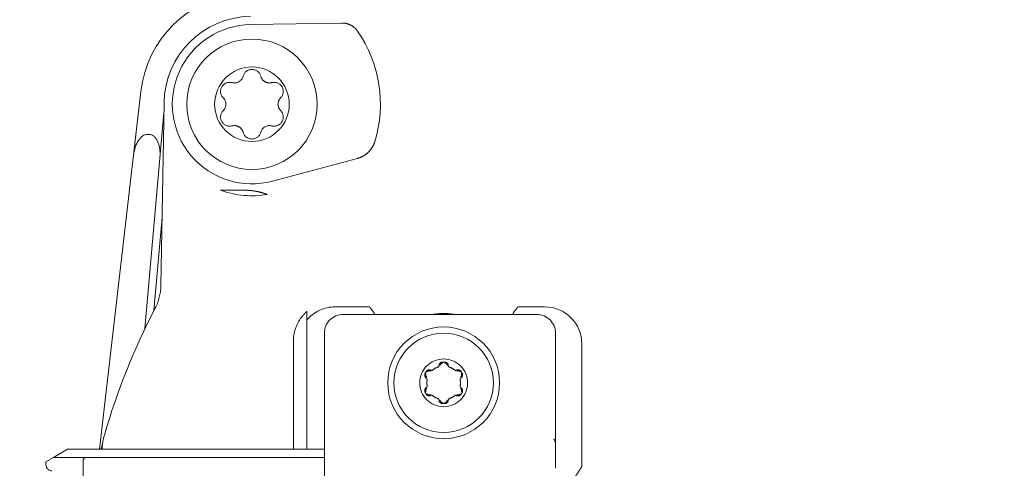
# Model space of a CAD drawing. Header units: millimetres. Extents: x -25606 to 96684, y -22894 to 47132.
# Tile 72 of 89: x 9481 to 9560, y 7651 to 7687. Entities that reach past the tile are written whole.
import ezdxf

# ---------------------------------------------------------------- set-up
doc = ezdxf.new("R2010")
doc.units = ezdxf.units.MM
doc.header["$LTSCALE"] = 50
doc.linetypes.add('A_CARA_16', pattern=[11.4, 6, -1.8, 0, -1.8, 0, -1.8])
doc.layers.add('CA_TG', color=9, linetype='A_CARA_16', lineweight=13)

# ---------------------------------------------------------------- blocks, each defined once
blk = doc.blocks.new('tg')
h = blk.add_hatch()
h.set_pattern_fill('ANSI31', color=252, scale=254, angle=345.00002, style=0)
h.set_pattern_definition([(30, (1065.013, 4011), (-15.87501, 27.4963), [])])
edge = h.paths.add_edge_path()
edge.add_spline(control_points=[(5561.441, 7111.518), (5560.766, 7111.632), (5560.099, 7111.752), (5559.441, 7111.878)], knot_values=[13.825662, 13.825662, 13.825662, 13.825662, 14.000098, 14.000098, 14.000098, 14.000098], degree=3, periodic=0)
edge.add_line((5559.441, 7111.878), (5559.441, 7111.88))
edge.add_line((5559.441, 7111.88), (5559.441, 7148.08))
edge.add_line((5559.441, 7148.08), (5561.441, 7148.08))
edge.add_line((5561.441, 7148.08), (5561.441, 7111.52))
edge.add_line((5561.441, 7111.52), (5561.441, 7111.518))
edge = h.paths.add_edge_path()
edge.add_line((4448.441, 6141.464), (4448.441, 6226.45))
edge.add_spline(control_points=[(4448.441, 6226.45), (4449.111, 6226.217), (4449.778, 6225.972), (4450.441, 6225.717)], knot_values=[10.864235, 10.864235, 10.864235, 10.864235, 11.074814, 11.074814, 11.074814, 11.074814], degree=3, periodic=0)
edge.add_line((4450.441, 6225.717), (4450.441, 6225.717))
edge.add_line((4450.441, 6225.717), (4450.441, 6142.044))
edge.add_spline(control_points=[(4450.441, 6142.044), (4450.267, 6141.99), (4450.092, 6141.937), (4449.427, 6141.737), (4448.935, 6141.597), (4448.441, 6141.464)], knot_values=[22.713594, 22.713594, 22.713594, 22.713594, 22.768373, 22.768373, 22.922016, 22.922016, 22.922016, 22.922016], degree=3, periodic=0)
edge = h.paths.add_edge_path()
edge.add_ellipse((5557.441, 6158.55), major_axis=(-3, 4), ratio=1, start_angle=270, end_angle=299.55192)
edge.add_line((5559.441, 6163.132), (5559.441, 6212.819))
edge.add_line((5559.441, 6212.819), (5559.441, 6212.819))
edge.add_spline(control_points=[(5559.441, 6212.819), (5559.828, 6212.951), (5560.218, 6213.075), (5560.886, 6213.274), (5561.163, 6213.352), (5561.441, 6213.427)], knot_values=[5.579232, 5.579232, 5.579232, 5.579232, 5.705995, 5.705995, 5.795124, 5.795124, 5.795124, 5.795124], degree=3, periodic=0)
edge.add_line((5561.441, 6213.427), (5561.441, 6161.55))
at = {"color": 252}
for p, q in [((5424.749, 6713.814), (5417.403, 6713.686)), ((5408.574, 6708.306), (5405.258, 6679.5)), ((5410.442, 6707.4), (5410.184, 6692.647)), ((5410.428, 6706.592), (5408.907, 6689.211)), ((5409.105, 6704.85), (5409.238, 6704.85)), ((5426.008, 6702.916), (5419.174, 6701.085)), ((5414.999, 6700.35), (5416.941, 6700.35)), ((5410.281, 6698.161), (5409.624, 6690.66)), ((5421.941, 6679.5), (5421.941, 6690.609)), ((5426.965, 6690.968), (5424.219, 6690.968)), ((5441.063, 6690.968), (5438.917, 6690.968)), ((5424.841, 6690.35), (5440.441, 6690.35)), ((5420.852, 6679.5), (5420.852, 6688.211)), ((5423.341, 6640.85), (5423.341, 6688.85)), ((5441.941, 6688.85), (5441.941, 6679.94)), ((5444.059, 6678.113), (5444.059, 6687.972)), ((5401.547, 6678.85), (5402.673, 6679.5)), ((5423.341, 6679.5), (5402.673, 6679.5)), ((5441.941, 6679.94), (5441.941, 6678.603)), ((5400.941, 6678.5), (5401.547, 6678.85)), ((5423.341, 6678.85), (5401.547, 6678.85)), ((5400.941, 6678.5), (5400.941, 6678.263)), ((5403.941, 6674.995), (5403.941, 6678.6))]:
    blk.add_line(p, q, dxfattribs=at)
for centre, radius in [((5417.515, 6707.276), 5.25), ((5417.515, 6707.276), 3), ((5432.941, 6684.85), 4.5), ((5432.941, 6684.85), 4), ((5432.941, 6684.85), 1.923)]:
    blk.add_circle(centre, radius, dxfattribs=at)
for centre, radius, start, end in [((5417.514, 6707.276), 9, 95.80503, 173.43321), ((5417.514, 6707.276), 7.074, 91, 179), ((5417.514, 6707.276), 6.41, 91, 285), ((5417.514, 6707.276), 10.337, 343.05673, 34.7594), ((5459.751, 6665.192), 53.36, 119.00662, 119.00664), ((5416.102, 6709.723), 0.731, 255, 345), ((5417.515, 6709.345), 0.731, 15, 165), ((5418.928, 6709.723), 0.731, 195, 285), ((5415.723, 6708.31), 0.731, 75, 225), ((5419.306, 6708.31), 0.731, 315, 105), ((5414.689, 6707.276), 0.731, 315, 45), ((5420.341, 6707.276), 0.731, 135, 225), ((5415.723, 6706.242), 0.731, 135, 285), ((5419.306, 6706.242), 0.731, 255, 45), ((5416.102, 6704.829), 0.731, 15, 105), ((5417.515, 6705.207), 0.731, 195, 345), ((5418.928, 6704.829), 0.731, 75, 165), ((5417.514, 6707.276), 7.369, 250.03756, 279.64741), ((5406.188, 6692.717), 3.997, 332.59633, 359.00022), ((5459.941, 6664.85), 56.55, 152.59655, 163.78798), ((5423.941, 6688.35), 4, 40.52897, 40.88019), ((5441.941, 6688.35), 4, 139.11981, 139.47103), ((5424.841, 6688.85), 1.5, 90, 180), ((5432.941, 6684.85), 5.579, 80.37235, 99.62765), ((5432.941, 6684.85), 1.675, 146.87322, 153.12678), ((5432.941, 6684.85), 1.35, 109.12235, 130.87766), ((5432.941, 6684.85), 1.675, 86.87322, 93.12678), ((5432.941, 6684.85), 1.35, 49.12235, 70.87765), ((5432.941, 6684.85), 1.675, 26.87322, 33.12678), ((5432.941, 6684.85), 1.35, 169.12235, 190.87765), ((5432.941, 6684.85), 1.35, 349.12235, 10.87765), ((5432.941, 6684.85), 1.675, 206.87322, 213.12678), ((5432.941, 6684.85), 1.35, 229.12235, 250.87765), ((5432.941, 6684.85), 1.35, 289.12235, 310.87766), ((5432.941, 6684.85), 1.675, 326.87322, 333.12678), ((5432.941, 6684.85), 1.675, 266.87322, 273.12678), ((5410.438, 6679.243), 4.997, 163.78793, 177.05454), ((5459.941, 6664.85), 56.5, 164.53656, 164.97194), ((5404.191, 6678.6), 0.25, 89.99961, 179.99974), ((5401.441, 6678.263), 0.5, 180.00271, 268.00355), ((5432.941, 6684.85), 13, 328.62682, 328.78454)]:
    blk.add_arc(centre, radius, start, end, dxfattribs=at)
for centre, major_axis, ratio, start_param, end_param in [((5411.896, 6723.375), (-1.446, -16.521), 0.017389, 0.158759, 0.158767), ((5408.971, 6703.016), (0.19, 1.831), 0.543326, 0.056275, 1.550006), ((5409.111, 6703.016), (-0.181, -1.831), 0.54351, 1.591589, 3.195288), ((5424.227, 6687.964), (2.127, -2.127), 0.997265, 2.357564, 3.219712), ((5441.055, 6687.964), (-2.127, -2.127), 0.997265, 2.357564, 3.925621), ((5440.441, 6688.85), (-1.5, 0), 0.999848, 3.141612, 4.712408), ((5441.926, 6678.582), (-0.001, -0.501), 0.030598, 0.85965, 1.612772)]:
    blk.add_ellipse(centre, major_axis=major_axis, ratio=ratio, start_param=start_param, end_param=end_param, dxfattribs=at)
for points, knots in [([(4992.93, 6595.835), (4997.012, 6595.835), (4998.996, 6596.198), (5004.328, 6598.237), (5007.126, 6599.639), (5019.365, 6606.83), (5032.556, 6615.852), (5082.676, 6648.222), (5130.585, 6677.421), (5242.37, 6741.852), (5303.211, 6776.118), (5372.367, 6815.636), (5392.045, 6826.92), (5416.135, 6840.178), (5423.285, 6843.995), (5436.021, 6850.337), (5441.629, 6852.891), (5451.629, 6856.628), (5456.107, 6857.928), (5465.421, 6859.318), (5470.309, 6859.231), (5478.759, 6857.393), (5482.324, 6855.968), (5486.822, 6853.68), (5487.974, 6853.047), (5489.118, 6852.387)], [1, 1, 1, 1, 1.148821, 1.148821, 1.255648, 1.255648, 1.507157, 1.507157, 1.907157, 1.907157, 2.307157, 2.307157, 2.507157, 2.507157, 2.607157, 2.607157, 2.705367, 2.705367, 2.794757, 2.794757, 2.890784, 2.890784, 2.971439, 2.971439, 3, 3, 3, 3]), ([(4992.93, 6570.835), (5000.411, 6570.835), (5007.646, 6572.367), (5021.457, 6578.665), (5028.381, 6583.126), (5058.411, 6602.719), (5092.694, 6625.275), (5190.181, 6683.366), (5252.502, 6718.553), (5333.623, 6764.696), (5358.493, 6778.926), (5400.888, 6803.121), (5418.438, 6813.094), (5438.893, 6823.9), (5444.753, 6826.813), (5457.154, 6832.294), (5462.343, 6833.748), (5467.523, 6834.191), (5468.795, 6834.05), (5471.598, 6833.263), (5473.06, 6832.669), (5475.494, 6831.374), (5476.04, 6831.07), (5476.618, 6830.736)], [1, 1, 1, 1, 1.178713, 1.178713, 1.361279, 1.361279, 1.761279, 1.761279, 2.161279, 2.161279, 2.361279, 2.361279, 2.561279, 2.561279, 2.661279, 2.661279, 2.813576, 2.813576, 2.906423, 2.906423, 2.980207, 2.980207, 3, 3, 3, 3]), ([(5424.749, 6713.814), (5424.87, 6713.816), (5424.99, 6713.803), (5425.23, 6713.749), (5425.347, 6713.706), (5425.569, 6713.592), (5425.673, 6713.522), (5425.857, 6713.36), (5425.938, 6713.269), (5426.006, 6713.17)], [0.000001, 0.000001, 0.000001, 0.000001, 0.0362646, 0.0362646, 0.073653, 0.073653, 0.1110568, 0.1110568, 0.1473352, 0.1473352, 0.1473352, 0.1473352]), ([(5427.402, 6704.264), (5427.354, 6704.105), (5427.286, 6703.953), (5427.111, 6703.664), (5427.003, 6703.529), (5426.756, 6703.29), (5426.618, 6703.187), (5426.323, 6703.022), (5426.168, 6702.959), (5426.008, 6702.916)], [0.000001, 0.000001, 0.000001, 0.000001, 0.0498692, 0.0498692, 0.1014069, 0.1014069, 0.1529418, 0.1529418, 0.2028073, 0.2028073, 0.2028073, 0.2028073]), ([(5417.707, 6700.291), (5417.696, 6700.293), (5417.684, 6700.294), (5417.673, 6700.296), (5417.662, 6700.298), (5417.651, 6700.299), (5417.64, 6700.301), (5417.629, 6700.302), (5417.618, 6700.304), (5417.607, 6700.305), (5417.597, 6700.307), (5417.586, 6700.308), (5417.575, 6700.31), (5417.564, 6700.311), (5417.554, 6700.312), (5417.543, 6700.314), (5417.532, 6700.315), (5417.521, 6700.316), (5417.51, 6700.317), (5417.499, 6700.319), (5417.489, 6700.32), (5417.478, 6700.321), (5417.466, 6700.322), (5417.455, 6700.323), (5417.444, 6700.325), (5417.433, 6700.326), (5417.421, 6700.327), (5417.41, 6700.328), (5417.398, 6700.329), (5417.386, 6700.33), (5417.374, 6700.331), (5417.362, 6700.332), (5417.349, 6700.333), (5417.336, 6700.334), (5417.322, 6700.335), (5417.308, 6700.336), (5417.294, 6700.338), (5417.279, 6700.339), (5417.263, 6700.34), (5417.247, 6700.341), (5417.23, 6700.342), (5417.213, 6700.343), (5417.196, 6700.344), (5417.178, 6700.344), (5417.162, 6700.345), (5417.145, 6700.346), (5417.129, 6700.347), (5417.112, 6700.347), (5417.097, 6700.348), (5417.081, 6700.348), (5417.066, 6700.348), (5417.053, 6700.349), (5417.039, 6700.349), (5417.026, 6700.349), (5417.013, 6700.349), (5417.001, 6700.35), (5416.988, 6700.35), (5416.976, 6700.35), (5416.964, 6700.35), (5416.952, 6700.35), (5416.941, 6700.35)], [0, 0, 0, 0, 0.05, 0.05, 0.05, 0.1, 0.1, 0.1, 0.15, 0.15, 0.15, 0.2, 0.2, 0.2, 0.25, 0.25, 0.25, 0.3, 0.3, 0.3, 0.35, 0.35, 0.35, 0.4, 0.4, 0.4, 0.45, 0.45, 0.45, 0.5, 0.5, 0.5, 0.55, 0.55, 0.55, 0.6, 0.6, 0.6, 0.65, 0.65, 0.65, 0.7, 0.7, 0.7, 0.75, 0.75, 0.75, 0.8, 0.8, 0.8, 0.85, 0.85, 0.85, 0.9, 0.9, 0.9, 0.95, 0.95, 0.95, 1, 1, 1, 1]), ([(5417.707, 6700.291), (5417.714, 6700.29), (5417.726, 6700.288), (5417.765, 6700.282), (5417.801, 6700.276), (5417.957, 6700.247), (5418.102, 6700.216), (5418.394, 6700.136), (5418.561, 6700.084), (5418.749, 6700.011)], [0.6702048, 0.6702048, 0.6702048, 0.6702048, 0.6986308, 0.6986308, 0.7406835, 0.7406835, 0.8154998, 0.8154998, 0.877614, 0.877614, 0.877614, 0.877614]), ([(5421.524, 6690.15), (5421.59, 6690.233), (5421.659, 6690.314), (5421.799, 6690.467), (5421.869, 6690.538), (5421.941, 6690.609)], [-0.06204497, -0.06204497, -0.06204497, -0.06204497, -0.03013339, -0.03013339, -0.00000398, -0.00000398, -0.00000398, -0.00000398]), ([(5426.981, 6690.949), (5426.992, 6690.937), (5427.037, 6690.885), (5427.182, 6690.697), (5427.288, 6690.549), (5427.393, 6690.371), (5427.399, 6690.361), (5427.405, 6690.35)], [0.6308619, 0.6308619, 0.6308619, 0.6308619, 0.698277, 0.698277, 0.7761204, 0.7761204, 0.7809045, 0.7809045, 0.7809045, 0.7809045]), ([(5438.477, 6690.35), (5438.483, 6690.361), (5438.489, 6690.371), (5438.594, 6690.549), (5438.7, 6690.697), (5438.845, 6690.885), (5438.89, 6690.937), (5438.901, 6690.949)], [-0.7809324, -0.7809324, -0.7809324, -0.7809324, -0.7761483, -0.7761483, -0.6983049, -0.6983049, -0.6308897, -0.6308897, -0.6308897, -0.6308897]), ([(5420.852, 6688.211), (5420.852, 6688.56), (5420.91, 6688.907), (5421.139, 6689.567), (5421.308, 6689.876), (5421.524, 6690.15)], [-0.2096, -0.2096, -0.2096, -0.2096, -0.10475, -0.10475, -0.0000033, -0.0000033, -0.0000033, -0.0000033]), ([(5431.941, 6685.86), (5431.926, 6685.869), (5431.911, 6685.876), (5431.852, 6685.898), (5431.805, 6685.904), (5431.719, 6685.896), (5431.675, 6685.883), (5431.597, 6685.836), (5431.563, 6685.803), (5431.538, 6685.765)], [0.00921907, 0.00921907, 0.00921907, 0.00921907, 0.01479338, 0.01479338, 0.02958676, 0.02958676, 0.04303021, 0.04303021, 0.05647367, 0.05647367, 0.05647367, 0.05647367]), ([(5431.871, 6685.791), (5431.84, 6685.808), (5431.808, 6685.816), (5431.774, 6685.815), (5431.74, 6685.815), (5431.704, 6685.806), (5431.674, 6685.791), (5431.644, 6685.775), (5431.619, 6685.754), (5431.6, 6685.725)], [0, 0, 0, 0, 0.3333333, 0.3333333, 0.3333333, 0.6666667, 0.6666667, 0.6666667, 1, 1, 1, 1]), ([(5431.941, 6685.861), (5431.944, 6685.858), (5431.948, 6685.856), (5431.965, 6685.849), (5431.978, 6685.846), (5432.002, 6685.846), (5432.014, 6685.848), (5432.037, 6685.856), (5432.048, 6685.863), (5432.057, 6685.871)], [0.00283526, 0.00283526, 0.00283526, 0.00283526, 0.00430568, 0.00430568, 0.00861135, 0.00861135, 0.01217409, 0.01217409, 0.01573684, 0.01573684, 0.01573684, 0.01573684]), ([(5432.499, 6686.126), (5432.51, 6686.129), (5432.521, 6686.136), (5432.54, 6686.151), (5432.547, 6686.161), (5432.559, 6686.182), (5432.564, 6686.195), (5432.566, 6686.213), (5432.566, 6686.217), (5432.566, 6686.221)], [0.05014412, 0.05014412, 0.05014412, 0.05014412, 0.05370686, 0.05370686, 0.0572696, 0.0572696, 0.06157528, 0.06157528, 0.06304534, 0.06304534, 0.06304534, 0.06304534]), ([(5432.85, 6686.523), (5432.805, 6686.52), (5432.759, 6686.507), (5432.679, 6686.462), (5432.646, 6686.431), (5432.595, 6686.361), (5432.577, 6686.317), (5432.567, 6686.255), (5432.566, 6686.238), (5432.566, 6686.221)], [0.05647367, 0.05647367, 0.05647367, 0.05647367, 0.06991713, 0.06991713, 0.08336059, 0.08336059, 0.09815397, 0.09815397, 0.10372864, 0.10372864, 0.10372864, 0.10372864]), ([(5432.854, 6686.448), (5432.819, 6686.446), (5432.788, 6686.436), (5432.76, 6686.417), (5432.732, 6686.399), (5432.706, 6686.373), (5432.689, 6686.344), (5432.671, 6686.314), (5432.661, 6686.283), (5432.661, 6686.247)], [0, 0, 0, 0, 0.3333333, 0.3333333, 0.3333333, 0.6666667, 0.6666667, 0.6666667, 1, 1, 1, 1]), ([(5433.221, 6686.247), (5433.221, 6686.282), (5433.211, 6686.314), (5433.193, 6686.343), (5433.178, 6686.369), (5433.156, 6686.393), (5433.131, 6686.411), (5433.128, 6686.413), (5433.125, 6686.415), (5433.122, 6686.417), (5433.094, 6686.436), (5433.063, 6686.446), (5433.028, 6686.448)], [0, 0, 0, 0, 0.3333333, 0.3333333, 0.3333333, 0.6333333, 0.6333333, 0.6333333, 0.6666667, 0.6666667, 0.6666667, 1, 1, 1, 1]), ([(5433.316, 6686.221), (5433.316, 6686.238), (5433.315, 6686.255), (5433.304, 6686.317), (5433.286, 6686.361), (5433.236, 6686.431), (5433.202, 6686.462), (5433.123, 6686.507), (5433.077, 6686.52), (5433.032, 6686.523)], [0.00921907, 0.00921907, 0.00921907, 0.00921907, 0.01479338, 0.01479338, 0.02958676, 0.02958676, 0.04303021, 0.04303021, 0.05647367, 0.05647367, 0.05647367, 0.05647367]), ([(5433.316, 6686.221), (5433.316, 6686.217), (5433.316, 6686.213), (5433.318, 6686.195), (5433.323, 6686.182), (5433.334, 6686.161), (5433.342, 6686.151), (5433.361, 6686.136), (5433.372, 6686.129), (5433.383, 6686.126)], [0.00283526, 0.00283526, 0.00283526, 0.00283526, 0.00430568, 0.00430568, 0.00861135, 0.00861135, 0.01217409, 0.01217409, 0.01573684, 0.01573684, 0.01573684, 0.01573684]), ([(5433.824, 6685.871), (5433.833, 6685.863), (5433.844, 6685.856), (5433.867, 6685.848), (5433.879, 6685.846), (5433.903, 6685.846), (5433.917, 6685.849), (5433.933, 6685.856), (5433.937, 6685.858), (5433.941, 6685.861)], [0.05014412, 0.05014412, 0.05014412, 0.05014412, 0.05370686, 0.05370686, 0.0572696, 0.0572696, 0.06157528, 0.06157528, 0.06304534, 0.06304534, 0.06304534, 0.06304534]), ([(5434.344, 6685.765), (5434.319, 6685.803), (5434.285, 6685.836), (5434.207, 6685.883), (5434.163, 6685.896), (5434.076, 6685.904), (5434.029, 6685.898), (5433.971, 6685.876), (5433.956, 6685.869), (5433.941, 6685.86)], [0.05647367, 0.05647367, 0.05647367, 0.05647367, 0.06991713, 0.06991713, 0.08336059, 0.08336059, 0.09815397, 0.09815397, 0.10372864, 0.10372864, 0.10372864, 0.10372864]), ([(5434.282, 6685.725), (5434.262, 6685.753), (5434.238, 6685.775), (5434.208, 6685.79), (5434.178, 6685.806), (5434.142, 6685.814), (5434.108, 6685.815), (5434.074, 6685.816), (5434.042, 6685.809), (5434.011, 6685.791)], [0, 0, 0, 0, 0.3333333, 0.3333333, 0.3333333, 0.6666667, 0.6666667, 0.6666667, 1, 1, 1, 1]), ([(5431.447, 6685.607), (5431.427, 6685.567), (5431.415, 6685.521), (5431.414, 6685.43), (5431.424, 6685.385), (5431.46, 6685.306), (5431.489, 6685.269), (5431.537, 6685.229), (5431.551, 6685.219), (5431.566, 6685.211)], [0.05647367, 0.05647367, 0.05647367, 0.05647367, 0.06991713, 0.06991713, 0.08336059, 0.08336059, 0.09815397, 0.09815397, 0.10372862, 0.10372862, 0.10372862, 0.10372862]), ([(5431.513, 6685.574), (5431.498, 6685.543), (5431.491, 6685.511), (5431.493, 6685.477), (5431.495, 6685.447), (5431.503, 6685.415), (5431.517, 6685.387), (5431.518, 6685.384), (5431.52, 6685.381), (5431.521, 6685.378), (5431.538, 6685.348), (5431.56, 6685.324), (5431.591, 6685.306)], [0, 0, 0, 0, 0.3333333, 0.3333333, 0.3333333, 0.6333333, 0.6333333, 0.6333333, 0.6666667, 0.6666667, 0.6666667, 1, 1, 1, 1]), ([(5431.615, 6685.105), (5431.617, 6685.116), (5431.618, 6685.129), (5431.613, 6685.153), (5431.609, 6685.165), (5431.597, 6685.185), (5431.588, 6685.196), (5431.573, 6685.206), (5431.57, 6685.209), (5431.566, 6685.211)], [0.05014412, 0.05014412, 0.05014412, 0.05014412, 0.05370686, 0.05370686, 0.0572696, 0.0572696, 0.06157528, 0.06157528, 0.06304535, 0.06304535, 0.06304535, 0.06304535]), ([(5434.316, 6685.211), (5434.312, 6685.209), (5434.308, 6685.206), (5434.294, 6685.196), (5434.285, 6685.185), (5434.273, 6685.165), (5434.269, 6685.153), (5434.264, 6685.129), (5434.264, 6685.116), (5434.267, 6685.105)], [0.00283526, 0.00283526, 0.00283526, 0.00283526, 0.00430568, 0.00430568, 0.00861135, 0.00861135, 0.01217409, 0.01217409, 0.01573684, 0.01573684, 0.01573684, 0.01573684]), ([(5434.291, 6685.306), (5434.321, 6685.324), (5434.344, 6685.348), (5434.36, 6685.378), (5434.377, 6685.408), (5434.387, 6685.443), (5434.389, 6685.477), (5434.391, 6685.51), (5434.384, 6685.543), (5434.369, 6685.574)], [0, 0, 0, 0, 0.3333333, 0.3333333, 0.3333333, 0.6666667, 0.6666667, 0.6666667, 1, 1, 1, 1]), ([(5434.316, 6685.211), (5434.331, 6685.219), (5434.345, 6685.229), (5434.393, 6685.269), (5434.422, 6685.306), (5434.458, 6685.385), (5434.468, 6685.43), (5434.467, 6685.521), (5434.455, 6685.567), (5434.435, 6685.607)], [0.00921907, 0.00921907, 0.00921907, 0.00921907, 0.01479338, 0.01479338, 0.02958676, 0.02958676, 0.04303021, 0.04303021, 0.05647367, 0.05647367, 0.05647367, 0.05647367]), ([(5431.566, 6684.489), (5431.551, 6684.481), (5431.537, 6684.471), (5431.489, 6684.431), (5431.46, 6684.394), (5431.424, 6684.315), (5431.414, 6684.27), (5431.415, 6684.179), (5431.427, 6684.133), (5431.447, 6684.093)], [0.00921907, 0.00921907, 0.00921907, 0.00921907, 0.01479338, 0.01479338, 0.02958676, 0.02958676, 0.04303021, 0.04303021, 0.05647367, 0.05647367, 0.05647367, 0.05647367]), ([(5431.591, 6684.394), (5431.561, 6684.376), (5431.538, 6684.352), (5431.522, 6684.322), (5431.505, 6684.292), (5431.495, 6684.257), (5431.493, 6684.223), (5431.491, 6684.19), (5431.498, 6684.157), (5431.513, 6684.126)], [0, 0, 0, 0, 0.3333333, 0.3333333, 0.3333333, 0.6666667, 0.6666667, 0.6666667, 1, 1, 1, 1]), ([(5431.566, 6684.489), (5431.57, 6684.491), (5431.573, 6684.494), (5431.588, 6684.504), (5431.597, 6684.515), (5431.609, 6684.535), (5431.613, 6684.547), (5431.618, 6684.571), (5431.617, 6684.584), (5431.615, 6684.595)], [0.00283526, 0.00283526, 0.00283526, 0.00283526, 0.00430568, 0.00430568, 0.00861135, 0.00861135, 0.01217409, 0.01217409, 0.01573684, 0.01573684, 0.01573684, 0.01573684]), ([(5434.267, 6684.595), (5434.264, 6684.584), (5434.264, 6684.571), (5434.269, 6684.547), (5434.273, 6684.535), (5434.285, 6684.515), (5434.294, 6684.504), (5434.308, 6684.494), (5434.312, 6684.491), (5434.316, 6684.489)], [0.05014412, 0.05014412, 0.05014412, 0.05014412, 0.05370686, 0.05370686, 0.0572696, 0.0572696, 0.06157528, 0.06157528, 0.06304535, 0.06304535, 0.06304535, 0.06304535]), ([(5434.369, 6684.126), (5434.384, 6684.157), (5434.391, 6684.189), (5434.389, 6684.223), (5434.387, 6684.257), (5434.377, 6684.292), (5434.36, 6684.322), (5434.344, 6684.352), (5434.321, 6684.376), (5434.291, 6684.394)], [0, 0, 0, 0, 0.3333333, 0.3333333, 0.3333333, 0.6666667, 0.6666667, 0.6666667, 1, 1, 1, 1]), ([(5434.435, 6684.093), (5434.455, 6684.133), (5434.467, 6684.179), (5434.468, 6684.27), (5434.458, 6684.315), (5434.422, 6684.394), (5434.393, 6684.431), (5434.345, 6684.471), (5434.331, 6684.481), (5434.316, 6684.489)], [0.05647367, 0.05647367, 0.05647367, 0.05647367, 0.06991713, 0.06991713, 0.08336059, 0.08336059, 0.09815397, 0.09815397, 0.10372862, 0.10372862, 0.10372862, 0.10372862]), ([(5431.538, 6683.935), (5431.563, 6683.897), (5431.597, 6683.864), (5431.675, 6683.817), (5431.719, 6683.804), (5431.805, 6683.796), (5431.852, 6683.802), (5431.911, 6683.824), (5431.926, 6683.831), (5431.941, 6683.84)], [0.05647367, 0.05647367, 0.05647367, 0.05647367, 0.06991713, 0.06991713, 0.08336059, 0.08336059, 0.09815397, 0.09815397, 0.10372864, 0.10372864, 0.10372864, 0.10372864]), ([(5431.6, 6683.975), (5431.619, 6683.947), (5431.644, 6683.925), (5431.674, 6683.91), (5431.704, 6683.894), (5431.74, 6683.886), (5431.774, 6683.885), (5431.808, 6683.884), (5431.84, 6683.891), (5431.871, 6683.909)], [0, 0, 0, 0, 0.3333333, 0.3333333, 0.3333333, 0.6666667, 0.6666667, 0.6666667, 1, 1, 1, 1]), ([(5432.057, 6683.829), (5432.048, 6683.837), (5432.037, 6683.844), (5432.014, 6683.852), (5432.002, 6683.854), (5431.978, 6683.854), (5431.965, 6683.851), (5431.948, 6683.844), (5431.944, 6683.842), (5431.941, 6683.839)], [0.05014412, 0.05014412, 0.05014412, 0.05014412, 0.05370686, 0.05370686, 0.0572696, 0.0572696, 0.06157528, 0.06157528, 0.06304534, 0.06304534, 0.06304534, 0.06304534]), ([(5432.566, 6683.479), (5432.566, 6683.483), (5432.566, 6683.487), (5432.564, 6683.505), (5432.559, 6683.518), (5432.547, 6683.539), (5432.54, 6683.549), (5432.521, 6683.564), (5432.51, 6683.571), (5432.499, 6683.574)], [0.00283526, 0.00283526, 0.00283526, 0.00283526, 0.00430568, 0.00430568, 0.00861135, 0.00861135, 0.01217409, 0.01217409, 0.01573684, 0.01573684, 0.01573684, 0.01573684]), ([(5432.566, 6683.479), (5432.566, 6683.462), (5432.567, 6683.445), (5432.577, 6683.383), (5432.595, 6683.339), (5432.646, 6683.269), (5432.679, 6683.238), (5432.759, 6683.193), (5432.805, 6683.18), (5432.85, 6683.177)], [0.00921907, 0.00921907, 0.00921907, 0.00921907, 0.01479338, 0.01479338, 0.02958676, 0.02958676, 0.04303021, 0.04303021, 0.05647367, 0.05647367, 0.05647367, 0.05647367]), ([(5432.661, 6683.453), (5432.661, 6683.418), (5432.671, 6683.386), (5432.688, 6683.357), (5432.704, 6683.331), (5432.726, 6683.307), (5432.751, 6683.289), (5432.754, 6683.287), (5432.757, 6683.285), (5432.76, 6683.283), (5432.788, 6683.264), (5432.819, 6683.254), (5432.854, 6683.252)], [0, 0, 0, 0, 0.3333333, 0.3333333, 0.3333333, 0.6333333, 0.6333333, 0.6333333, 0.6666667, 0.6666667, 0.6666667, 1, 1, 1, 1]), ([(5433.028, 6683.252), (5433.063, 6683.254), (5433.094, 6683.264), (5433.122, 6683.283), (5433.147, 6683.299), (5433.17, 6683.322), (5433.188, 6683.348), (5433.19, 6683.351), (5433.191, 6683.354), (5433.193, 6683.356), (5433.211, 6683.386), (5433.221, 6683.417), (5433.221, 6683.453)], [0, 0, 0, 0, 0.3333333, 0.3333333, 0.3333333, 0.6333333, 0.6333333, 0.6333333, 0.6666667, 0.6666667, 0.6666667, 1, 1, 1, 1]), ([(5433.032, 6683.177), (5433.077, 6683.18), (5433.123, 6683.193), (5433.202, 6683.238), (5433.236, 6683.269), (5433.286, 6683.339), (5433.304, 6683.383), (5433.315, 6683.445), (5433.316, 6683.462), (5433.316, 6683.479)], [0.05647367, 0.05647367, 0.05647367, 0.05647367, 0.06991713, 0.06991713, 0.08336059, 0.08336059, 0.09815397, 0.09815397, 0.10372864, 0.10372864, 0.10372864, 0.10372864]), ([(5433.383, 6683.574), (5433.372, 6683.571), (5433.361, 6683.564), (5433.342, 6683.549), (5433.334, 6683.539), (5433.323, 6683.518), (5433.318, 6683.505), (5433.316, 6683.487), (5433.316, 6683.483), (5433.316, 6683.479)], [0.05014412, 0.05014412, 0.05014412, 0.05014412, 0.05370686, 0.05370686, 0.0572696, 0.0572696, 0.06157528, 0.06157528, 0.06304534, 0.06304534, 0.06304534, 0.06304534]), ([(5433.941, 6683.839), (5433.937, 6683.842), (5433.933, 6683.844), (5433.917, 6683.851), (5433.903, 6683.854), (5433.879, 6683.854), (5433.867, 6683.852), (5433.844, 6683.844), (5433.833, 6683.837), (5433.824, 6683.829)], [0.00283526, 0.00283526, 0.00283526, 0.00283526, 0.00430568, 0.00430568, 0.00861135, 0.00861135, 0.01217409, 0.01217409, 0.01573684, 0.01573684, 0.01573684, 0.01573684]), ([(5433.941, 6683.84), (5433.956, 6683.831), (5433.971, 6683.824), (5434.029, 6683.802), (5434.076, 6683.796), (5434.163, 6683.804), (5434.207, 6683.817), (5434.285, 6683.864), (5434.319, 6683.897), (5434.344, 6683.935)], [0.00921907, 0.00921907, 0.00921907, 0.00921907, 0.01479338, 0.01479338, 0.02958676, 0.02958676, 0.04303021, 0.04303021, 0.05647367, 0.05647367, 0.05647367, 0.05647367]), ([(5434.011, 6683.909), (5434.041, 6683.892), (5434.074, 6683.884), (5434.108, 6683.885), (5434.138, 6683.885), (5434.17, 6683.892), (5434.198, 6683.905), (5434.201, 6683.906), (5434.204, 6683.908), (5434.207, 6683.909), (5434.238, 6683.925), (5434.262, 6683.946), (5434.282, 6683.975)], [0, 0, 0, 0, 0.3333333, 0.3333333, 0.3333333, 0.6333333, 0.6333333, 0.6333333, 0.6666667, 0.6666667, 0.6666667, 1, 1, 1, 1]), ([(5441.807, 6680.333), (5441.813, 6680.324), (5441.819, 6680.315), (5441.853, 6680.264), (5441.886, 6680.206), (5441.93, 6680.071), (5441.941, 6680.006), (5441.941, 6679.94)], [-0.00323069, -0.00323069, -0.00323069, -0.00323069, 0, 0, 0.01498138, 0.01498138, 0.02791496, 0.02791496, 0.02791496, 0.02791496]), ([(5441.937, 6678.255), (5441.936, 6678.219), (5441.935, 6678.176), (5441.934, 6678.089), (5441.933, 6678.043), (5441.932, 6677.986), (5441.932, 6677.977), (5441.932, 6677.969)], [-0.03718908, -0.03718908, -0.03718908, -0.03718908, -0.01804315, -0.01804315, 0, 0, 0.00303124, 0.00303124, 0.00303124, 0.00303124]), ([(5444.04, 6678.082), (5444.035, 6678.074), (5444.024, 6678.055), (5443.983, 6677.989), (5443.948, 6677.933), (5443.82, 6677.732), (5443.701, 6677.552), (5443.402, 6677.126), (5443.184, 6676.836), (5442.941, 6676.543)], [-0.7334185, -0.7334185, -0.7334185, -0.7334185, -0.7048256, -0.7048256, -0.6657021, -0.6657021, -0.5874551, -0.5874551, -0.4759141, -0.4759141, -0.4759141, -0.4759141])]:
    blk.add_open_spline(points, degree=3, knots=knots, dxfattribs=at)

msp = doc.modelspace()

# ---------------------------------------------------------------- block references
at = {"layer": 'CA_TG'}
msp.add_blockref('tg', (4082.271, 973.283), dxfattribs=at)

doc.saveas('drawing.dxf')
